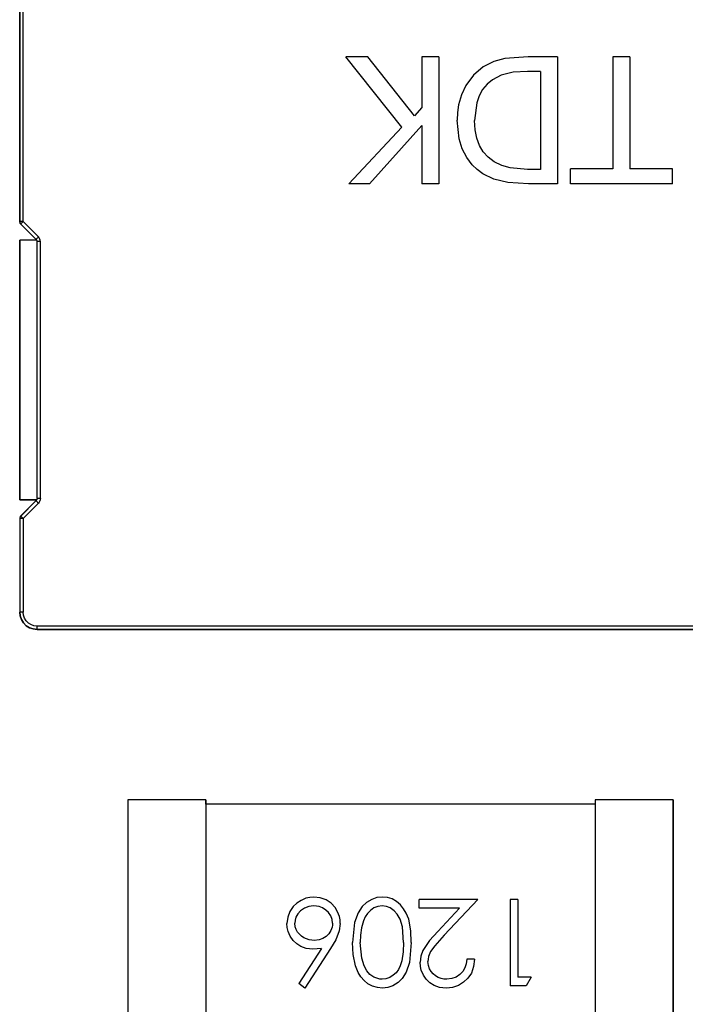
# Model space of a CAD drawing. Header units: inches. Extents: x 0 to 474, y -297 to 0.
# Tile 256 of 256: x 240.51 to 244.35, y -146.63 to -140.93. Entities that reach past the tile are written whole.
import ezdxf

# ---------------------------------------------------------------- set-up
doc = ezdxf.new("R2010")
doc.units = ezdxf.units.IN
doc.header["$MEASUREMENT"] = 0

msp = doc.modelspace()

# ---------------------------------------------------------------- linework, layer by layer
at = {"color": 7, "true_color": 0xffffff}
for p, q in [((240.5098, -140.8138), (240.5098, -142.1058)), ((240.5098, -142.1018), (240.5098, -140.8178)), ((240.5298, -142.1018), (240.5298, -140.8178)), ((242.5208, -141.1488), (242.3938, -141.1488)), ((242.7168, -141.5558), (242.3938, -141.1488)), ((242.7898, -141.4908), (242.5208, -141.1488)), ((242.9308, -141.1488), (242.8328, -141.1488)), ((242.8328, -141.1488), (242.8328, -141.4428)), ((242.9308, -141.1488), (242.9308, -141.8838)), ((243.4468, -141.1488), (243.3128, -141.1588)), ((243.6158, -141.1488), (243.4468, -141.1488)), ((243.6158, -141.1488), (243.6158, -141.8838)), ((244.0348, -141.1488), (243.9368, -141.1488)), ((243.9368, -141.1488), (243.9368, -141.7968)), ((244.0348, -141.1488), (244.0348, -141.7968)), ((243.1868, -141.2078), (243.1318, -141.2548)), ((243.2488, -141.1758), (243.1868, -141.2078)), ((243.3128, -141.1588), (243.2488, -141.1758)), ((243.1318, -141.2548), (243.0878, -141.3148)), ((243.2918, -141.2558), (243.2408, -141.2828)), ((243.3608, -141.2388), (243.2918, -141.2558)), ((243.4438, -141.2338), (243.3608, -141.2388)), ((243.5178, -141.2338), (243.4438, -141.2338)), ((243.5178, -141.2338), (243.5178, -141.7998)), ((243.0878, -141.3148), (243.0618, -141.3688)), ((243.2098, -141.3078), (243.1838, -141.3388)), ((243.2408, -141.2828), (243.2098, -141.3078)), ((243.0618, -141.3688), (243.0448, -141.4268)), ((243.1638, -141.3748), (243.1498, -141.4158)), ((243.1838, -141.3388), (243.1638, -141.3748)), ((242.8328, -141.4428), (242.7898, -141.4908)), ((243.0448, -141.4268), (243.0388, -141.4708)), ((243.1498, -141.4158), (243.1378, -141.5168)), ((243.0388, -141.4708), (243.0368, -141.5158)), ((242.7168, -141.5558), (242.4118, -141.8838)), ((242.8328, -141.5468), (242.5308, -141.8838)), ((242.8328, -141.5468), (242.8328, -141.8838)), ((243.0478, -141.6228), (243.0368, -141.5158)), ((243.1418, -141.5708), (243.1378, -141.5168)), ((243.1508, -141.6188), (243.1418, -141.5708)), ((243.0658, -141.6808), (243.0478, -141.6228)), ((243.1658, -141.6618), (243.1508, -141.6188)), ((243.1878, -141.6988), (243.1658, -141.6618)), ((243.0928, -141.7318), (243.0658, -141.6808)), ((243.2158, -141.7298), (243.1878, -141.6988)), ((243.1238, -141.7728), (243.0928, -141.7318)), ((243.1528, -141.8008), (243.1238, -141.7728)), ((243.2498, -141.7558), (243.2158, -141.7298)), ((243.2948, -141.7778), (243.2498, -141.7558)), ((243.3438, -141.7918), (243.2948, -141.7778)), ((243.1848, -141.8258), (243.1528, -141.8008)), ((243.2488, -141.8568), (243.1848, -141.8258)), ((243.4438, -141.7998), (243.3438, -141.7918)), ((243.5178, -141.7998), (243.4438, -141.7998)), ((243.9368, -141.7968), (243.6908, -141.7968)), ((243.6908, -141.8838), (243.6908, -141.7968)), ((244.2808, -141.7968), (244.0348, -141.7968)), ((244.2808, -141.8838), (244.2808, -141.7968)), ((242.5308, -141.8838), (242.4118, -141.8838)), ((242.9308, -141.8838), (242.8328, -141.8838)), ((243.3298, -141.8768), (243.2488, -141.8568)), ((243.4488, -141.8838), (243.3298, -141.8768)), ((243.6158, -141.8838), (243.4488, -141.8838)), ((244.2808, -141.8838), (243.6908, -141.8838)), ((240.5098, -142.1058), (240.5098, -142.1018)), ((240.5108, -142.1018), (240.5098, -142.1018)), ((240.5098, -142.1058), (240.5118, -142.1088)), ((240.5118, -142.1088), (240.5098, -142.1058)), ((240.5118, -142.1018), (240.5108, -142.1018)), ((240.5138, -142.1018), (240.5118, -142.1018)), ((240.5118, -142.1088), (240.5128, -142.1128)), ((240.5128, -142.1128), (240.5118, -142.1088)), ((240.5128, -142.1128), (240.5158, -142.1158)), ((240.5158, -142.1158), (240.5128, -142.1128)), ((240.5178, -142.1018), (240.5138, -142.1018)), ((240.5168, -142.1138), (240.5158, -142.1158)), ((240.5158, -142.1158), (240.6038, -142.2038)), ((240.6038, -142.2038), (240.5158, -142.1158)), ((240.5158, -142.1158), (240.5158, -142.1158)), ((240.5188, -142.1128), (240.5168, -142.1138)), ((240.5208, -142.1018), (240.5178, -142.1018)), ((240.5208, -142.1108), (240.5188, -142.1128)), ((240.5258, -142.1018), (240.5208, -142.1018)), ((240.5238, -142.1078), (240.5208, -142.1108)), ((240.5268, -142.1048), (240.5238, -142.1078)), ((240.5298, -142.1018), (240.5258, -142.1018)), ((240.5298, -142.1018), (240.5268, -142.1048)), ((240.6178, -142.1898), (240.5298, -142.1018)), ((240.6078, -142.2098), (240.5098, -142.2098)), ((240.5098, -142.2098), (240.5098, -143.7098)), ((240.6078, -142.2098), (240.5098, -142.2098)), ((240.5098, -143.7098), (240.5098, -142.2098)), ((240.6058, -142.2028), (240.6038, -142.2038)), ((240.6038, -142.2038), (240.6068, -142.2068)), ((240.6068, -142.2068), (240.6038, -142.2038)), ((240.6038, -142.2038), (240.6038, -142.2038)), ((240.6068, -142.2008), (240.6058, -142.2028)), ((240.6088, -142.1988), (240.6068, -142.2008)), ((240.6068, -142.2068), (240.6078, -142.2098)), ((240.6078, -142.2108), (240.6068, -142.2068)), ((240.6098, -142.2138), (240.6078, -142.2108)), ((240.6118, -142.1958), (240.6088, -142.1988)), ((240.6098, -142.2178), (240.6098, -142.2138)), ((240.6098, -143.7018), (240.6098, -142.2178)), ((240.6098, -143.7018), (240.6098, -142.2178)), ((240.6108, -142.2178), (240.6098, -142.2178)), ((240.6118, -142.2178), (240.6108, -142.2178)), ((240.6148, -142.1928), (240.6118, -142.1958)), ((240.6138, -142.2178), (240.6118, -142.2178)), ((240.6178, -142.2178), (240.6138, -142.2178)), ((240.6178, -142.1898), (240.6148, -142.1928)), ((240.6228, -142.1958), (240.6178, -142.1898)), ((240.6208, -142.2178), (240.6178, -142.2178)), ((240.6258, -142.2178), (240.6208, -142.2178)), ((240.6268, -142.2028), (240.6228, -142.1958)), ((240.6298, -142.2178), (240.6258, -142.2178)), ((240.6288, -142.2098), (240.6268, -142.2028)), ((240.6298, -142.2178), (240.6288, -142.2098)), ((240.6298, -143.7018), (240.6298, -142.2178)), ((240.5098, -143.7098), (240.6078, -143.7098)), ((240.6078, -143.7098), (240.5098, -143.7098)), ((240.6068, -143.7128), (240.5128, -143.8068)), ((240.6038, -143.7158), (240.5158, -143.8038)), ((240.6068, -143.7128), (240.6038, -143.7158)), ((240.6038, -143.7158), (240.6038, -143.7158)), ((240.6058, -143.7168), (240.6038, -143.7158)), ((240.6068, -143.7188), (240.6058, -143.7168)), ((240.6078, -143.7088), (240.6068, -143.7128)), ((240.6078, -143.7098), (240.6068, -143.7128)), ((240.6088, -143.7208), (240.6068, -143.7188)), ((240.6098, -143.7058), (240.6078, -143.7088)), ((240.6098, -143.7018), (240.6098, -143.7058)), ((240.6108, -143.7018), (240.6098, -143.7018)), ((240.6118, -143.7018), (240.6108, -143.7018)), ((240.6138, -143.7018), (240.6118, -143.7018)), ((240.6178, -143.7018), (240.6138, -143.7018)), ((240.6208, -143.7018), (240.6178, -143.7018)), ((240.6258, -143.7018), (240.6208, -143.7018)), ((240.6268, -143.7168), (240.6228, -143.7238)), ((240.6298, -143.7018), (240.6258, -143.7018)), ((240.6288, -143.7098), (240.6268, -143.7168)), ((240.6298, -143.7018), (240.6288, -143.7098)), ((240.6178, -143.7298), (240.5298, -143.8178)), ((240.6118, -143.7238), (240.6088, -143.7208)), ((240.6148, -143.7268), (240.6118, -143.7238)), ((240.6178, -143.7298), (240.6148, -143.7268)), ((240.6228, -143.7238), (240.6178, -143.7298)), ((240.5118, -143.8108), (240.5098, -143.8138)), ((240.5118, -143.8108), (240.5098, -143.8138)), ((240.5098, -143.8138), (240.5098, -144.3598)), ((240.5098, -143.8138), (240.5098, -143.8178)), ((240.5098, -143.8178), (240.5098, -144.3598)), ((240.5108, -143.8178), (240.5098, -143.8178)), ((240.5118, -143.8178), (240.5108, -143.8178)), ((240.5128, -143.8068), (240.5118, -143.8108)), ((240.5128, -143.8068), (240.5118, -143.8108)), ((240.5138, -143.8178), (240.5118, -143.8178)), ((240.5158, -143.8038), (240.5128, -143.8068)), ((240.5178, -143.8178), (240.5138, -143.8178)), ((240.5158, -143.8038), (240.5158, -143.8038)), ((240.5168, -143.8058), (240.5158, -143.8038)), ((240.5188, -143.8068), (240.5168, -143.8058)), ((240.5208, -143.8178), (240.5178, -143.8178)), ((240.5208, -143.8088), (240.5188, -143.8068)), ((240.5238, -143.8118), (240.5208, -143.8088)), ((240.5258, -143.8178), (240.5208, -143.8178)), ((240.5268, -143.8148), (240.5238, -143.8118)), ((240.5298, -143.8178), (240.5258, -143.8178)), ((240.5298, -143.8178), (240.5268, -143.8148)), ((240.5298, -143.8178), (240.5298, -144.3598)), ((240.5098, -144.3598), (240.5128, -144.3818)), ((240.5128, -144.3818), (240.5098, -144.3598)), ((240.5108, -144.3598), (240.5098, -144.3598)), ((240.5118, -144.3598), (240.5108, -144.3598)), ((240.5138, -144.3598), (240.5118, -144.3598)), ((240.5128, -144.3818), (240.5198, -144.4028)), ((240.5198, -144.4028), (240.5128, -144.3818)), ((240.5178, -144.3598), (240.5138, -144.3598)), ((240.5208, -144.3598), (240.5178, -144.3598)), ((240.5258, -144.3598), (240.5208, -144.3598)), ((240.5298, -144.3598), (240.5258, -144.3598)), ((240.5318, -144.3778), (240.5298, -144.3598)), ((240.5378, -144.3948), (240.5318, -144.3778)), ((240.5468, -144.4098), (240.5378, -144.3948)), ((240.5198, -144.4028), (240.5318, -144.4218)), ((240.5318, -144.4218), (240.5198, -144.4028)), ((240.5318, -144.4218), (240.5478, -144.4378)), ((240.5478, -144.4378), (240.5318, -144.4218)), ((240.5598, -144.4228), (240.5468, -144.4098)), ((240.5478, -144.4378), (240.5668, -144.4498)), ((240.5668, -144.4498), (240.5478, -144.4378)), ((240.5748, -144.4318), (240.5598, -144.4228)), ((240.5668, -144.4498), (240.5878, -144.4568)), ((240.5878, -144.4568), (240.5668, -144.4498)), ((240.5918, -144.4378), (240.5748, -144.4318)), ((240.5878, -144.4568), (240.6098, -144.4598)), ((240.6098, -144.4598), (240.5878, -144.4568)), ((240.6098, -144.4398), (240.5918, -144.4378)), ((247.4098, -144.4398), (240.6098, -144.4398)), ((240.6098, -144.4438), (240.6098, -144.4398)), ((240.6098, -144.4488), (240.6098, -144.4438)), ((240.6098, -144.4518), (240.6098, -144.4488)), ((240.6098, -144.4558), (240.6098, -144.4518)), ((240.6098, -144.4578), (240.6098, -144.4558)), ((240.6098, -144.4588), (240.6098, -144.4578)), ((240.6098, -144.4598), (240.6098, -144.4588)), ((240.6098, -144.4598), (247.4098, -144.4598)), ((247.4098, -144.4598), (240.6098, -144.4598)), ((241.5848, -145.4448), (241.1348, -145.4448)), ((241.1348, -145.4448), (241.1348, -147.0948)), ((241.1348, -145.4448), (241.1348, -147.0948)), ((241.5848, -145.4448), (241.1348, -145.4448)), ((241.5848, -145.4698), (241.5848, -145.4448)), ((241.5848, -145.4448), (241.5848, -147.0948)), ((243.8348, -145.4698), (241.5848, -145.4698)), ((243.8348, -145.4698), (241.5848, -145.4698)), ((244.2848, -145.4448), (243.8348, -145.4448)), ((243.8348, -145.4448), (243.8348, -145.4698)), ((244.2848, -145.4448), (243.8348, -145.4448)), ((243.8348, -145.4448), (243.8348, -147.0948)), ((244.2848, -147.0948), (244.2848, -145.4448)), ((244.2848, -145.4448), (244.2848, -147.0948)), ((242.1098, -146.0418), (242.0888, -146.0618)), ((242.1348, -146.0258), (242.1098, -146.0418)), ((242.1618, -146.0138), (242.1348, -146.0258)), ((242.1858, -146.0088), (242.1618, -146.0138)), ((242.2098, -146.0068), (242.1858, -146.0088)), ((242.2458, -146.0108), (242.2098, -146.0068)), ((242.2798, -146.0228), (242.2458, -146.0108)), ((242.3098, -146.0428), (242.2798, -146.0228)), ((242.3318, -146.0668), (242.3098, -146.0428)), ((242.5128, -146.0388), (242.4888, -146.0608)), ((242.5438, -146.0198), (242.5128, -146.0388)), ((242.5738, -146.0098), (242.5438, -146.0198)), ((242.6048, -146.0068), (242.5738, -146.0098)), ((242.6338, -146.0098), (242.6048, -146.0068)), ((242.6618, -146.0178), (242.6338, -146.0098)), ((242.6868, -146.0318), (242.6618, -146.0178)), ((242.7098, -146.0508), (242.6868, -146.0318)), ((242.7278, -146.0738), (242.7098, -146.0508)), ((242.8168, -146.0708), (242.8168, -146.0198)), ((243.1568, -146.0198), (242.8168, -146.0198)), ((243.1568, -146.0198), (242.9628, -146.2268)), ((243.3428, -146.0198), (243.3428, -146.5198)), ((243.3878, -146.0198), (243.3428, -146.0198)), ((243.3878, -146.0198), (243.3878, -146.4688)), ((242.0698, -146.0898), (242.0578, -146.1238)), ((242.0888, -146.0618), (242.0698, -146.0898)), ((242.1158, -146.1038), (242.1058, -146.1228)), ((242.1328, -146.0858), (242.1158, -146.1038)), ((242.1548, -146.0708), (242.1328, -146.0858)), ((242.1808, -146.0608), (242.1548, -146.0708)), ((242.2078, -146.0578), (242.1808, -146.0608)), ((242.2238, -146.0588), (242.2078, -146.0578)), ((242.2388, -146.0618), (242.2238, -146.0588)), ((242.2598, -146.0698), (242.2388, -146.0618)), ((242.2778, -146.0818), (242.2598, -146.0698)), ((242.2938, -146.0968), (242.2778, -146.0818)), ((242.3068, -146.1148), (242.2938, -146.0968)), ((242.3458, -146.0918), (242.3318, -146.0668)), ((242.3568, -146.1188), (242.3458, -146.0918)), ((242.4648, -146.0978), (242.4438, -146.1528)), ((242.4888, -146.0608), (242.4648, -146.0978)), ((242.5188, -146.1008), (242.5058, -146.1218)), ((242.5358, -146.0838), (242.5188, -146.1008)), ((242.5558, -146.0698), (242.5358, -146.0838)), ((242.5788, -146.0608), (242.5558, -146.0698)), ((242.6028, -146.0578), (242.5788, -146.0608)), ((242.6278, -146.0618), (242.6028, -146.0578)), ((242.6508, -146.0698), (242.6278, -146.0618)), ((242.6738, -146.0858), (242.6508, -146.0698)), ((242.6908, -146.1048), (242.6738, -146.0858)), ((242.7078, -146.1348), (242.6908, -146.1048)), ((242.7428, -146.0988), (242.7278, -146.0738)), ((242.7568, -146.1348), (242.7428, -146.0988)), ((243.0498, -146.0708), (242.8168, -146.0708)), ((243.0498, -146.0708), (242.9248, -146.2048)), ((242.0578, -146.1238), (242.0538, -146.1598)), ((242.0558, -146.1828), (242.0538, -146.1598)), ((242.1008, -146.1398), (242.0988, -146.1578)), ((242.1008, -146.1778), (242.0988, -146.1578)), ((242.1058, -146.1228), (242.1008, -146.1398)), ((242.3148, -146.1358), (242.3068, -146.1148)), ((242.3168, -146.1578), (242.3148, -146.1358)), ((242.3168, -146.1578), (242.3158, -146.1688)), ((242.3618, -146.1588), (242.3558, -146.2018)), ((242.3608, -146.1388), (242.3568, -146.1188)), ((242.3618, -146.1588), (242.3608, -146.1388)), ((242.4438, -146.1528), (242.4318, -146.2698)), ((242.4958, -146.1438), (242.4848, -146.1848)), ((242.5058, -146.1218), (242.4958, -146.1438)), ((242.7208, -146.1788), (242.7078, -146.1348)), ((242.7688, -146.2018), (242.7568, -146.1348)), ((242.0608, -146.2058), (242.0558, -146.1828)), ((242.0718, -146.2328), (242.0608, -146.2058)), ((242.1068, -146.1948), (242.1008, -146.1778)), ((242.1148, -146.2088), (242.1068, -146.1948)), ((242.1258, -146.2218), (242.1148, -146.2088)), ((242.1378, -146.2328), (242.1258, -146.2218)), ((242.2958, -146.2198), (242.2798, -146.2348)), ((242.3068, -146.2008), (242.2958, -146.2198)), ((242.3148, -146.1808), (242.3068, -146.2008)), ((242.3158, -146.1688), (242.3148, -146.1808)), ((242.3558, -146.2018), (242.3358, -146.2548)), ((242.4848, -146.1848), (242.4788, -146.2268)), ((242.7268, -146.2698), (242.7208, -146.1788)), ((242.7718, -146.2698), (242.7688, -146.2018)), ((242.9248, -146.2048), (242.8778, -146.2578)), ((242.0888, -146.2568), (242.0718, -146.2328)), ((242.1098, -146.2768), (242.0888, -146.2568)), ((242.1338, -146.2928), (242.1098, -146.2768)), ((242.1518, -146.2418), (242.1378, -146.2328)), ((242.1668, -146.2488), (242.1518, -146.2418)), ((242.1818, -146.2538), (242.1668, -146.2488)), ((242.1968, -146.2558), (242.1818, -146.2538)), ((242.2118, -146.2568), (242.1968, -146.2558)), ((242.2388, -146.2538), (242.2118, -146.2568)), ((242.2618, -146.2468), (242.2388, -146.2538)), ((242.2798, -146.2348), (242.2618, -146.2468)), ((242.3358, -146.2548), (242.3058, -146.3048)), ((242.4358, -146.3378), (242.4318, -146.2698)), ((242.4788, -146.2268), (242.4768, -146.2698)), ((242.4858, -146.3608), (242.4768, -146.2698)), ((242.7268, -146.2698), (242.7248, -146.3228)), ((242.7718, -146.2698), (242.7618, -146.3858)), ((242.8778, -146.2578), (242.8388, -146.3158)), ((242.9628, -146.2268), (242.9078, -146.2878)), ((242.2538, -146.3038), (242.1218, -146.5058)), ((242.1638, -146.3038), (242.1338, -146.2928)), ((242.3058, -146.3048), (242.1568, -146.5328)), ((242.2028, -146.3078), (242.1638, -146.3038)), ((242.2538, -146.3038), (242.2028, -146.3078)), ((242.4498, -146.4048), (242.4358, -146.3378)), ((242.7248, -146.3228), (242.7178, -146.3758)), ((242.8388, -146.3158), (242.8268, -146.3488)), ((242.8838, -146.3208), (242.8718, -146.3498)), ((242.9078, -146.2878), (242.8838, -146.3208)), ((242.4988, -146.4048), (242.4858, -146.3608)), ((242.7178, -146.3758), (242.7078, -146.4048)), ((242.7618, -146.3858), (242.7428, -146.4408)), ((242.8268, -146.3488), (242.8228, -146.3838)), ((242.8248, -146.4078), (242.8228, -146.3838)), ((242.8688, -146.3648), (242.8678, -146.3798)), ((242.8708, -146.4018), (242.8678, -146.3798)), ((242.8718, -146.3498), (242.8688, -146.3648)), ((243.0888, -146.3918), (243.0808, -146.4148)), ((243.0908, -146.3788), (243.0888, -146.3918)), ((243.0928, -146.3658), (243.0908, -146.3788)), ((243.1378, -146.3658), (243.0928, -146.3658)), ((243.1378, -146.3658), (243.1318, -146.4088)), ((242.4648, -146.4418), (242.4498, -146.4048)), ((242.4798, -146.4668), (242.4648, -146.4418)), ((242.5158, -146.4338), (242.4988, -146.4048)), ((242.5328, -146.4538), (242.5158, -146.4338)), ((242.6838, -146.4438), (242.6668, -146.4588)), ((242.6978, -146.4248), (242.6838, -146.4438)), ((242.7078, -146.4048), (242.6978, -146.4248)), ((242.7428, -146.4408), (242.7198, -146.4778)), ((242.8298, -146.4298), (242.8248, -146.4078)), ((242.8418, -146.4578), (242.8298, -146.4298)), ((242.8768, -146.4208), (242.8708, -146.4018)), ((242.8868, -146.4368), (242.8768, -146.4208)), ((242.8978, -146.4498), (242.8868, -146.4368)), ((242.9118, -146.4618), (242.8978, -146.4498)), ((243.0688, -146.4368), (243.0528, -146.4548)), ((243.0808, -146.4148), (243.0688, -146.4368)), ((243.1188, -146.4458), (243.0988, -146.4748)), ((243.1318, -146.4088), (243.1188, -146.4458)), ((242.1568, -146.5328), (242.1218, -146.5058)), ((242.4988, -146.4888), (242.4798, -146.4668)), ((242.5218, -146.5078), (242.4988, -146.4888)), ((242.5478, -146.5218), (242.5218, -146.5078)), ((242.5558, -146.4698), (242.5328, -146.4538)), ((242.5778, -146.4778), (242.5558, -146.4698)), ((242.5908, -146.4808), (242.5778, -146.4778)), ((242.6028, -146.4818), (242.5908, -146.4808)), ((242.6258, -146.4788), (242.6028, -146.4818)), ((242.6478, -146.4708), (242.6258, -146.4788)), ((242.6668, -146.4588), (242.6478, -146.4708)), ((242.6958, -146.5008), (242.6658, -146.5198)), ((242.7198, -146.4778), (242.6958, -146.5008)), ((242.8588, -146.4818), (242.8418, -146.4578)), ((242.8798, -146.5018), (242.8588, -146.4818)), ((242.9048, -146.5178), (242.8798, -146.5018)), ((242.9278, -146.4708), (242.9118, -146.4618)), ((242.9448, -146.4768), (242.9278, -146.4708)), ((242.9608, -146.4808), (242.9448, -146.4768)), ((242.9768, -146.4818), (242.9608, -146.4808)), ((243.0068, -146.4778), (242.9768, -146.4818)), ((243.0318, -146.4688), (243.0068, -146.4778)), ((243.0528, -146.4548), (243.0318, -146.4688)), ((243.0738, -146.4988), (243.0448, -146.5178)), ((243.0988, -146.4748), (243.0738, -146.4988)), ((243.4638, -146.4688), (243.3878, -146.4688)), ((243.4638, -146.4688), (243.4348, -146.5198)), ((242.5758, -146.5298), (242.5478, -146.5218)), ((242.6048, -146.5328), (242.5758, -146.5298)), ((242.6358, -146.5298), (242.6048, -146.5328)), ((242.6658, -146.5198), (242.6358, -146.5298)), ((242.9348, -146.5288), (242.9048, -146.5178)), ((242.9738, -146.5328), (242.9348, -146.5288)), ((242.9928, -146.5318), (242.9738, -146.5328)), ((243.0108, -146.5288), (242.9928, -146.5318)), ((243.0448, -146.5178), (243.0108, -146.5288)), ((243.4348, -146.5198), (243.3428, -146.5198))]:
    msp.add_line(p, q, dxfattribs=at)
at = {"color": 18, "true_color": 0x000000}
for p, q in [((240.5098, -140.8138), (240.5098, -142.1058)), ((240.5098, -142.1018), (240.5098, -140.8178)), ((240.5298, -142.1018), (240.5298, -140.8178)), ((242.5208, -141.1488), (242.3938, -141.1488)), ((242.7168, -141.5558), (242.3938, -141.1488)), ((242.7898, -141.4908), (242.5208, -141.1488)), ((242.9308, -141.1488), (242.8328, -141.1488)), ((242.8328, -141.1488), (242.8328, -141.4428)), ((242.9308, -141.1488), (242.9308, -141.8838)), ((243.4468, -141.1488), (243.3128, -141.1588)), ((243.6158, -141.1488), (243.4468, -141.1488)), ((243.6158, -141.1488), (243.6158, -141.8838)), ((244.0348, -141.1488), (243.9368, -141.1488)), ((243.9368, -141.1488), (243.9368, -141.7968)), ((244.0348, -141.1488), (244.0348, -141.7968)), ((243.1868, -141.2078), (243.1318, -141.2548)), ((243.2488, -141.1758), (243.1868, -141.2078)), ((243.3128, -141.1588), (243.2488, -141.1758)), ((243.1318, -141.2548), (243.0878, -141.3148)), ((243.2918, -141.2558), (243.2408, -141.2828)), ((243.3608, -141.2388), (243.2918, -141.2558)), ((243.4438, -141.2338), (243.3608, -141.2388)), ((243.5178, -141.2338), (243.4438, -141.2338)), ((243.5178, -141.2338), (243.5178, -141.7998)), ((243.0878, -141.3148), (243.0618, -141.3688)), ((243.2098, -141.3078), (243.1838, -141.3388)), ((243.2408, -141.2828), (243.2098, -141.3078)), ((243.0618, -141.3688), (243.0448, -141.4268)), ((243.1638, -141.3748), (243.1498, -141.4158)), ((243.1838, -141.3388), (243.1638, -141.3748)), ((242.8328, -141.4428), (242.7898, -141.4908)), ((243.0448, -141.4268), (243.0388, -141.4708)), ((243.1498, -141.4158), (243.1378, -141.5168)), ((243.0388, -141.4708), (243.0368, -141.5158)), ((242.7168, -141.5558), (242.4118, -141.8838)), ((242.8328, -141.5468), (242.5308, -141.8838)), ((242.8328, -141.5468), (242.8328, -141.8838)), ((243.0478, -141.6228), (243.0368, -141.5158)), ((243.1418, -141.5708), (243.1378, -141.5168)), ((243.1508, -141.6188), (243.1418, -141.5708)), ((243.0658, -141.6808), (243.0478, -141.6228)), ((243.1658, -141.6618), (243.1508, -141.6188)), ((243.1878, -141.6988), (243.1658, -141.6618)), ((243.0928, -141.7318), (243.0658, -141.6808)), ((243.2158, -141.7298), (243.1878, -141.6988)), ((243.1238, -141.7728), (243.0928, -141.7318)), ((243.1528, -141.8008), (243.1238, -141.7728)), ((243.2498, -141.7558), (243.2158, -141.7298)), ((243.2948, -141.7778), (243.2498, -141.7558)), ((243.3438, -141.7918), (243.2948, -141.7778)), ((243.1848, -141.8258), (243.1528, -141.8008)), ((243.2488, -141.8568), (243.1848, -141.8258)), ((243.4438, -141.7998), (243.3438, -141.7918)), ((243.5178, -141.7998), (243.4438, -141.7998)), ((243.9368, -141.7968), (243.6908, -141.7968)), ((243.6908, -141.8838), (243.6908, -141.7968)), ((244.2808, -141.7968), (244.0348, -141.7968)), ((244.2808, -141.8838), (244.2808, -141.7968)), ((242.5308, -141.8838), (242.4118, -141.8838)), ((242.9308, -141.8838), (242.8328, -141.8838)), ((243.3298, -141.8768), (243.2488, -141.8568)), ((243.4488, -141.8838), (243.3298, -141.8768)), ((243.6158, -141.8838), (243.4488, -141.8838)), ((244.2808, -141.8838), (243.6908, -141.8838)), ((240.5098, -142.1058), (240.5098, -142.1018)), ((240.5108, -142.1018), (240.5098, -142.1018)), ((240.5098, -142.1058), (240.5118, -142.1088)), ((240.5118, -142.1088), (240.5098, -142.1058)), ((240.5118, -142.1018), (240.5108, -142.1018)), ((240.5138, -142.1018), (240.5118, -142.1018)), ((240.5118, -142.1088), (240.5128, -142.1128)), ((240.5128, -142.1128), (240.5118, -142.1088)), ((240.5128, -142.1128), (240.5158, -142.1158)), ((240.5158, -142.1158), (240.5128, -142.1128)), ((240.5178, -142.1018), (240.5138, -142.1018)), ((240.5168, -142.1138), (240.5158, -142.1158)), ((240.5158, -142.1158), (240.6038, -142.2038)), ((240.6038, -142.2038), (240.5158, -142.1158)), ((240.5158, -142.1158), (240.5158, -142.1158)), ((240.5188, -142.1128), (240.5168, -142.1138)), ((240.5208, -142.1018), (240.5178, -142.1018)), ((240.5208, -142.1108), (240.5188, -142.1128)), ((240.5258, -142.1018), (240.5208, -142.1018)), ((240.5238, -142.1078), (240.5208, -142.1108)), ((240.5268, -142.1048), (240.5238, -142.1078)), ((240.5298, -142.1018), (240.5258, -142.1018)), ((240.5298, -142.1018), (240.5268, -142.1048)), ((240.6178, -142.1898), (240.5298, -142.1018)), ((240.6078, -142.2098), (240.5098, -142.2098)), ((240.5098, -142.2098), (240.5098, -143.7098)), ((240.6078, -142.2098), (240.5098, -142.2098)), ((240.5098, -143.7098), (240.5098, -142.2098)), ((240.6058, -142.2028), (240.6038, -142.2038)), ((240.6038, -142.2038), (240.6068, -142.2068)), ((240.6068, -142.2068), (240.6038, -142.2038)), ((240.6038, -142.2038), (240.6038, -142.2038)), ((240.6068, -142.2008), (240.6058, -142.2028)), ((240.6088, -142.1988), (240.6068, -142.2008)), ((240.6068, -142.2068), (240.6078, -142.2098)), ((240.6078, -142.2108), (240.6068, -142.2068)), ((240.6098, -142.2138), (240.6078, -142.2108)), ((240.6118, -142.1958), (240.6088, -142.1988)), ((240.6098, -142.2178), (240.6098, -142.2138)), ((240.6098, -143.7018), (240.6098, -142.2178)), ((240.6098, -143.7018), (240.6098, -142.2178)), ((240.6108, -142.2178), (240.6098, -142.2178)), ((240.6118, -142.2178), (240.6108, -142.2178)), ((240.6148, -142.1928), (240.6118, -142.1958)), ((240.6138, -142.2178), (240.6118, -142.2178)), ((240.6178, -142.2178), (240.6138, -142.2178)), ((240.6178, -142.1898), (240.6148, -142.1928)), ((240.6228, -142.1958), (240.6178, -142.1898)), ((240.6208, -142.2178), (240.6178, -142.2178)), ((240.6258, -142.2178), (240.6208, -142.2178)), ((240.6268, -142.2028), (240.6228, -142.1958)), ((240.6298, -142.2178), (240.6258, -142.2178)), ((240.6288, -142.2098), (240.6268, -142.2028)), ((240.6298, -142.2178), (240.6288, -142.2098)), ((240.6298, -143.7018), (240.6298, -142.2178)), ((240.5098, -143.7098), (240.6078, -143.7098)), ((240.6078, -143.7098), (240.5098, -143.7098)), ((240.6068, -143.7128), (240.5128, -143.8068)), ((240.6038, -143.7158), (240.5158, -143.8038)), ((240.6068, -143.7128), (240.6038, -143.7158)), ((240.6038, -143.7158), (240.6038, -143.7158)), ((240.6058, -143.7168), (240.6038, -143.7158)), ((240.6068, -143.7188), (240.6058, -143.7168)), ((240.6078, -143.7088), (240.6068, -143.7128)), ((240.6078, -143.7098), (240.6068, -143.7128)), ((240.6088, -143.7208), (240.6068, -143.7188)), ((240.6098, -143.7058), (240.6078, -143.7088)), ((240.6098, -143.7018), (240.6098, -143.7058)), ((240.6108, -143.7018), (240.6098, -143.7018)), ((240.6118, -143.7018), (240.6108, -143.7018)), ((240.6138, -143.7018), (240.6118, -143.7018)), ((240.6178, -143.7018), (240.6138, -143.7018)), ((240.6208, -143.7018), (240.6178, -143.7018)), ((240.6258, -143.7018), (240.6208, -143.7018)), ((240.6268, -143.7168), (240.6228, -143.7238)), ((240.6298, -143.7018), (240.6258, -143.7018)), ((240.6288, -143.7098), (240.6268, -143.7168)), ((240.6298, -143.7018), (240.6288, -143.7098)), ((240.6178, -143.7298), (240.5298, -143.8178)), ((240.6118, -143.7238), (240.6088, -143.7208)), ((240.6148, -143.7268), (240.6118, -143.7238)), ((240.6178, -143.7298), (240.6148, -143.7268)), ((240.6228, -143.7238), (240.6178, -143.7298)), ((240.5118, -143.8108), (240.5098, -143.8138)), ((240.5118, -143.8108), (240.5098, -143.8138)), ((240.5098, -143.8138), (240.5098, -144.3598)), ((240.5098, -143.8138), (240.5098, -143.8178)), ((240.5098, -143.8178), (240.5098, -144.3598)), ((240.5108, -143.8178), (240.5098, -143.8178)), ((240.5118, -143.8178), (240.5108, -143.8178)), ((240.5128, -143.8068), (240.5118, -143.8108)), ((240.5128, -143.8068), (240.5118, -143.8108)), ((240.5138, -143.8178), (240.5118, -143.8178)), ((240.5158, -143.8038), (240.5128, -143.8068)), ((240.5178, -143.8178), (240.5138, -143.8178)), ((240.5158, -143.8038), (240.5158, -143.8038)), ((240.5168, -143.8058), (240.5158, -143.8038)), ((240.5188, -143.8068), (240.5168, -143.8058)), ((240.5208, -143.8178), (240.5178, -143.8178)), ((240.5208, -143.8088), (240.5188, -143.8068)), ((240.5238, -143.8118), (240.5208, -143.8088)), ((240.5258, -143.8178), (240.5208, -143.8178)), ((240.5268, -143.8148), (240.5238, -143.8118)), ((240.5298, -143.8178), (240.5258, -143.8178)), ((240.5298, -143.8178), (240.5268, -143.8148)), ((240.5298, -143.8178), (240.5298, -144.3598)), ((240.5098, -144.3598), (240.5128, -144.3818)), ((240.5128, -144.3818), (240.5098, -144.3598)), ((240.5108, -144.3598), (240.5098, -144.3598)), ((240.5118, -144.3598), (240.5108, -144.3598)), ((240.5138, -144.3598), (240.5118, -144.3598)), ((240.5128, -144.3818), (240.5198, -144.4028)), ((240.5198, -144.4028), (240.5128, -144.3818)), ((240.5178, -144.3598), (240.5138, -144.3598)), ((240.5208, -144.3598), (240.5178, -144.3598)), ((240.5258, -144.3598), (240.5208, -144.3598)), ((240.5298, -144.3598), (240.5258, -144.3598)), ((240.5318, -144.3778), (240.5298, -144.3598)), ((240.5378, -144.3948), (240.5318, -144.3778)), ((240.5468, -144.4098), (240.5378, -144.3948)), ((240.5198, -144.4028), (240.5318, -144.4218)), ((240.5318, -144.4218), (240.5198, -144.4028)), ((240.5318, -144.4218), (240.5478, -144.4378)), ((240.5478, -144.4378), (240.5318, -144.4218)), ((240.5598, -144.4228), (240.5468, -144.4098)), ((240.5478, -144.4378), (240.5668, -144.4498)), ((240.5668, -144.4498), (240.5478, -144.4378)), ((240.5748, -144.4318), (240.5598, -144.4228)), ((240.5668, -144.4498), (240.5878, -144.4568)), ((240.5878, -144.4568), (240.5668, -144.4498)), ((240.5918, -144.4378), (240.5748, -144.4318)), ((240.5878, -144.4568), (240.6098, -144.4598)), ((240.6098, -144.4598), (240.5878, -144.4568)), ((240.6098, -144.4398), (240.5918, -144.4378)), ((247.4098, -144.4398), (240.6098, -144.4398)), ((240.6098, -144.4438), (240.6098, -144.4398)), ((240.6098, -144.4488), (240.6098, -144.4438)), ((240.6098, -144.4518), (240.6098, -144.4488)), ((240.6098, -144.4558), (240.6098, -144.4518)), ((240.6098, -144.4578), (240.6098, -144.4558)), ((240.6098, -144.4588), (240.6098, -144.4578)), ((240.6098, -144.4598), (240.6098, -144.4588)), ((240.6098, -144.4598), (247.4098, -144.4598)), ((247.4098, -144.4598), (240.6098, -144.4598)), ((241.5848, -145.4448), (241.1348, -145.4448)), ((241.1348, -145.4448), (241.1348, -147.0948)), ((241.1348, -145.4448), (241.1348, -147.0948)), ((241.5848, -145.4448), (241.1348, -145.4448)), ((241.5848, -145.4698), (241.5848, -145.4448)), ((241.5848, -145.4448), (241.5848, -147.0948)), ((243.8348, -145.4698), (241.5848, -145.4698)), ((243.8348, -145.4698), (241.5848, -145.4698)), ((244.2848, -145.4448), (243.8348, -145.4448)), ((243.8348, -145.4448), (243.8348, -145.4698)), ((244.2848, -145.4448), (243.8348, -145.4448)), ((243.8348, -145.4448), (243.8348, -147.0948)), ((244.2848, -147.0948), (244.2848, -145.4448)), ((244.2848, -145.4448), (244.2848, -147.0948)), ((242.1098, -146.0418), (242.0888, -146.0618)), ((242.1348, -146.0258), (242.1098, -146.0418)), ((242.1618, -146.0138), (242.1348, -146.0258)), ((242.1858, -146.0088), (242.1618, -146.0138)), ((242.2098, -146.0068), (242.1858, -146.0088)), ((242.2458, -146.0108), (242.2098, -146.0068)), ((242.2798, -146.0228), (242.2458, -146.0108)), ((242.3098, -146.0428), (242.2798, -146.0228)), ((242.3318, -146.0668), (242.3098, -146.0428)), ((242.5128, -146.0388), (242.4888, -146.0608)), ((242.5438, -146.0198), (242.5128, -146.0388)), ((242.5738, -146.0098), (242.5438, -146.0198)), ((242.6048, -146.0068), (242.5738, -146.0098)), ((242.6338, -146.0098), (242.6048, -146.0068)), ((242.6618, -146.0178), (242.6338, -146.0098)), ((242.6868, -146.0318), (242.6618, -146.0178)), ((242.7098, -146.0508), (242.6868, -146.0318)), ((242.7278, -146.0738), (242.7098, -146.0508)), ((242.8168, -146.0708), (242.8168, -146.0198)), ((243.1568, -146.0198), (242.8168, -146.0198)), ((243.1568, -146.0198), (242.9628, -146.2268)), ((243.3428, -146.0198), (243.3428, -146.5198)), ((243.3878, -146.0198), (243.3428, -146.0198)), ((243.3878, -146.0198), (243.3878, -146.4688)), ((242.0698, -146.0898), (242.0578, -146.1238)), ((242.0888, -146.0618), (242.0698, -146.0898)), ((242.1158, -146.1038), (242.1058, -146.1228)), ((242.1328, -146.0858), (242.1158, -146.1038)), ((242.1548, -146.0708), (242.1328, -146.0858)), ((242.1808, -146.0608), (242.1548, -146.0708)), ((242.2078, -146.0578), (242.1808, -146.0608)), ((242.2238, -146.0588), (242.2078, -146.0578)), ((242.2388, -146.0618), (242.2238, -146.0588)), ((242.2598, -146.0698), (242.2388, -146.0618)), ((242.2778, -146.0818), (242.2598, -146.0698)), ((242.2938, -146.0968), (242.2778, -146.0818)), ((242.3068, -146.1148), (242.2938, -146.0968)), ((242.3458, -146.0918), (242.3318, -146.0668)), ((242.3568, -146.1188), (242.3458, -146.0918)), ((242.4648, -146.0978), (242.4438, -146.1528)), ((242.4888, -146.0608), (242.4648, -146.0978)), ((242.5188, -146.1008), (242.5058, -146.1218)), ((242.5358, -146.0838), (242.5188, -146.1008)), ((242.5558, -146.0698), (242.5358, -146.0838)), ((242.5788, -146.0608), (242.5558, -146.0698)), ((242.6028, -146.0578), (242.5788, -146.0608)), ((242.6278, -146.0618), (242.6028, -146.0578)), ((242.6508, -146.0698), (242.6278, -146.0618)), ((242.6738, -146.0858), (242.6508, -146.0698)), ((242.6908, -146.1048), (242.6738, -146.0858)), ((242.7078, -146.1348), (242.6908, -146.1048)), ((242.7428, -146.0988), (242.7278, -146.0738)), ((242.7568, -146.1348), (242.7428, -146.0988)), ((243.0498, -146.0708), (242.8168, -146.0708)), ((243.0498, -146.0708), (242.9248, -146.2048)), ((242.0578, -146.1238), (242.0538, -146.1598)), ((242.0558, -146.1828), (242.0538, -146.1598)), ((242.1008, -146.1398), (242.0988, -146.1578)), ((242.1008, -146.1778), (242.0988, -146.1578)), ((242.1058, -146.1228), (242.1008, -146.1398)), ((242.3148, -146.1358), (242.3068, -146.1148)), ((242.3168, -146.1578), (242.3148, -146.1358)), ((242.3168, -146.1578), (242.3158, -146.1688)), ((242.3618, -146.1588), (242.3558, -146.2018)), ((242.3608, -146.1388), (242.3568, -146.1188)), ((242.3618, -146.1588), (242.3608, -146.1388)), ((242.4438, -146.1528), (242.4318, -146.2698)), ((242.4958, -146.1438), (242.4848, -146.1848)), ((242.5058, -146.1218), (242.4958, -146.1438)), ((242.7208, -146.1788), (242.7078, -146.1348)), ((242.7688, -146.2018), (242.7568, -146.1348)), ((242.0608, -146.2058), (242.0558, -146.1828)), ((242.0718, -146.2328), (242.0608, -146.2058)), ((242.1068, -146.1948), (242.1008, -146.1778)), ((242.1148, -146.2088), (242.1068, -146.1948)), ((242.1258, -146.2218), (242.1148, -146.2088)), ((242.1378, -146.2328), (242.1258, -146.2218)), ((242.2958, -146.2198), (242.2798, -146.2348)), ((242.3068, -146.2008), (242.2958, -146.2198)), ((242.3148, -146.1808), (242.3068, -146.2008)), ((242.3158, -146.1688), (242.3148, -146.1808)), ((242.3558, -146.2018), (242.3358, -146.2548)), ((242.4848, -146.1848), (242.4788, -146.2268)), ((242.7268, -146.2698), (242.7208, -146.1788)), ((242.7718, -146.2698), (242.7688, -146.2018)), ((242.9248, -146.2048), (242.8778, -146.2578)), ((242.0888, -146.2568), (242.0718, -146.2328)), ((242.1098, -146.2768), (242.0888, -146.2568)), ((242.1338, -146.2928), (242.1098, -146.2768)), ((242.1518, -146.2418), (242.1378, -146.2328)), ((242.1668, -146.2488), (242.1518, -146.2418)), ((242.1818, -146.2538), (242.1668, -146.2488)), ((242.1968, -146.2558), (242.1818, -146.2538)), ((242.2118, -146.2568), (242.1968, -146.2558)), ((242.2388, -146.2538), (242.2118, -146.2568)), ((242.2618, -146.2468), (242.2388, -146.2538)), ((242.2798, -146.2348), (242.2618, -146.2468)), ((242.3358, -146.2548), (242.3058, -146.3048)), ((242.4358, -146.3378), (242.4318, -146.2698)), ((242.4788, -146.2268), (242.4768, -146.2698)), ((242.4858, -146.3608), (242.4768, -146.2698)), ((242.7268, -146.2698), (242.7248, -146.3228)), ((242.7718, -146.2698), (242.7618, -146.3858)), ((242.8778, -146.2578), (242.8388, -146.3158)), ((242.9628, -146.2268), (242.9078, -146.2878)), ((242.2538, -146.3038), (242.1218, -146.5058)), ((242.1638, -146.3038), (242.1338, -146.2928)), ((242.3058, -146.3048), (242.1568, -146.5328)), ((242.2028, -146.3078), (242.1638, -146.3038)), ((242.2538, -146.3038), (242.2028, -146.3078)), ((242.4498, -146.4048), (242.4358, -146.3378)), ((242.7248, -146.3228), (242.7178, -146.3758)), ((242.8388, -146.3158), (242.8268, -146.3488)), ((242.8838, -146.3208), (242.8718, -146.3498)), ((242.9078, -146.2878), (242.8838, -146.3208)), ((242.4988, -146.4048), (242.4858, -146.3608)), ((242.7178, -146.3758), (242.7078, -146.4048)), ((242.7618, -146.3858), (242.7428, -146.4408)), ((242.8268, -146.3488), (242.8228, -146.3838)), ((242.8248, -146.4078), (242.8228, -146.3838)), ((242.8688, -146.3648), (242.8678, -146.3798)), ((242.8708, -146.4018), (242.8678, -146.3798)), ((242.8718, -146.3498), (242.8688, -146.3648)), ((243.0888, -146.3918), (243.0808, -146.4148)), ((243.0908, -146.3788), (243.0888, -146.3918)), ((243.0928, -146.3658), (243.0908, -146.3788)), ((243.1378, -146.3658), (243.0928, -146.3658)), ((243.1378, -146.3658), (243.1318, -146.4088)), ((242.4648, -146.4418), (242.4498, -146.4048)), ((242.4798, -146.4668), (242.4648, -146.4418)), ((242.5158, -146.4338), (242.4988, -146.4048)), ((242.5328, -146.4538), (242.5158, -146.4338)), ((242.6838, -146.4438), (242.6668, -146.4588)), ((242.6978, -146.4248), (242.6838, -146.4438)), ((242.7078, -146.4048), (242.6978, -146.4248)), ((242.7428, -146.4408), (242.7198, -146.4778)), ((242.8298, -146.4298), (242.8248, -146.4078)), ((242.8418, -146.4578), (242.8298, -146.4298)), ((242.8768, -146.4208), (242.8708, -146.4018)), ((242.8868, -146.4368), (242.8768, -146.4208)), ((242.8978, -146.4498), (242.8868, -146.4368)), ((242.9118, -146.4618), (242.8978, -146.4498)), ((243.0688, -146.4368), (243.0528, -146.4548)), ((243.0808, -146.4148), (243.0688, -146.4368)), ((243.1188, -146.4458), (243.0988, -146.4748)), ((243.1318, -146.4088), (243.1188, -146.4458)), ((242.1568, -146.5328), (242.1218, -146.5058)), ((242.4988, -146.4888), (242.4798, -146.4668)), ((242.5218, -146.5078), (242.4988, -146.4888)), ((242.5478, -146.5218), (242.5218, -146.5078)), ((242.5558, -146.4698), (242.5328, -146.4538)), ((242.5778, -146.4778), (242.5558, -146.4698)), ((242.5908, -146.4808), (242.5778, -146.4778)), ((242.6028, -146.4818), (242.5908, -146.4808)), ((242.6258, -146.4788), (242.6028, -146.4818)), ((242.6478, -146.4708), (242.6258, -146.4788)), ((242.6668, -146.4588), (242.6478, -146.4708)), ((242.6958, -146.5008), (242.6658, -146.5198)), ((242.7198, -146.4778), (242.6958, -146.5008)), ((242.8588, -146.4818), (242.8418, -146.4578)), ((242.8798, -146.5018), (242.8588, -146.4818)), ((242.9048, -146.5178), (242.8798, -146.5018)), ((242.9278, -146.4708), (242.9118, -146.4618)), ((242.9448, -146.4768), (242.9278, -146.4708)), ((242.9608, -146.4808), (242.9448, -146.4768)), ((242.9768, -146.4818), (242.9608, -146.4808)), ((243.0068, -146.4778), (242.9768, -146.4818)), ((243.0318, -146.4688), (243.0068, -146.4778)), ((243.0528, -146.4548), (243.0318, -146.4688)), ((243.0738, -146.4988), (243.0448, -146.5178)), ((243.0988, -146.4748), (243.0738, -146.4988)), ((243.4638, -146.4688), (243.3878, -146.4688)), ((243.4638, -146.4688), (243.4348, -146.5198)), ((242.5758, -146.5298), (242.5478, -146.5218)), ((242.6048, -146.5328), (242.5758, -146.5298)), ((242.6358, -146.5298), (242.6048, -146.5328)), ((242.6658, -146.5198), (242.6358, -146.5298)), ((242.9348, -146.5288), (242.9048, -146.5178)), ((242.9738, -146.5328), (242.9348, -146.5288)), ((242.9928, -146.5318), (242.9738, -146.5328)), ((243.0108, -146.5288), (242.9928, -146.5318)), ((243.0448, -146.5178), (243.0108, -146.5288)), ((243.4348, -146.5198), (243.3428, -146.5198))]:
    msp.add_line(p, q, dxfattribs=at)

doc.saveas('drawing.dxf')
